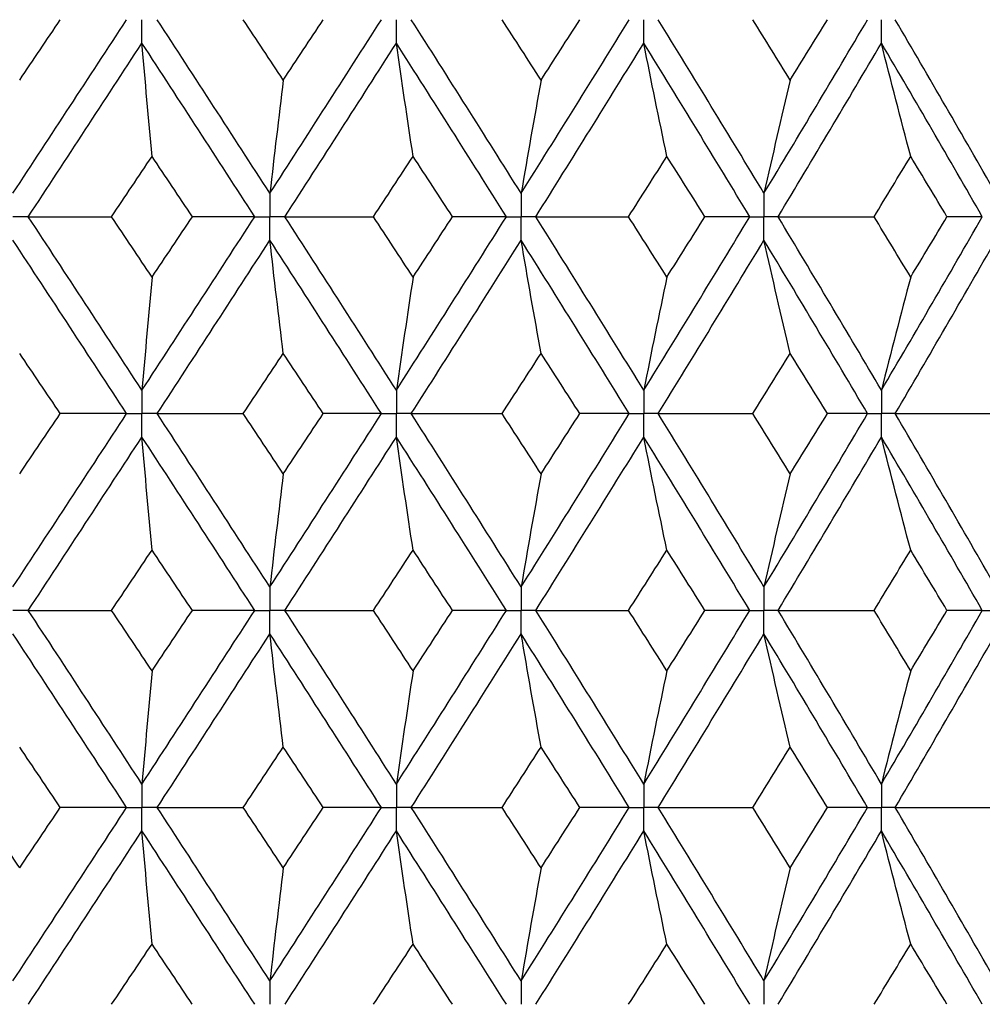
# Paper-space layout '_Front' of a CAD drawing. Header units: millimetres. Extents: x -25 to 25, y -1 to 320.
# Tile 36 of 52: x 2.06 to 9.52, y 44.6 to 52.23. Entities that reach past the tile are written whole.
import ezdxf

# ---------------------------------------------------------------- set-up
doc = ezdxf.new("R2010")
doc.units = ezdxf.units.MM

psp = doc.layouts.new('_Front')

# ---------------------------------------------------------------- linework, layer by layer
at = {"color": 7, "linetype": 'Continuous', "lineweight": 25}
for points in [[(2.0122, 50.8811), (2.3066, 51.3294), (2.6004, 51.7778), (2.8929, 52.2258)], [(2.0644, 51.7583), (2.1694, 51.9141), (2.2743, 52.0699), (2.3791, 52.2257)], [(4.0023, 50.8811), (3.7128, 51.3294), (3.4217, 51.7778), (3.1297, 52.2258)], [(4.1063, 51.7583), (4.003, 51.9141), (3.8995, 52.0699), (3.7959, 52.2257)], [(4.0023, 50.8811), (4.2919, 51.3294), (4.5801, 51.7778), (4.8664, 52.2258)], [(4.1063, 51.7583), (4.2095, 51.9141), (4.3126, 52.0699), (4.4155, 52.2257)], [(5.9486, 50.8811), (5.6671, 51.3294), (5.3834, 51.7778), (5.098, 52.2258)], [(6.1031, 51.7583), (6.0027, 51.9141), (5.902, 52.0699), (5.8011, 52.2257)], [(5.9486, 50.8811), (6.2302, 51.3294), (6.5097, 51.7778), (6.7866, 52.2258)], [(6.1031, 51.7583), (6.2035, 51.9141), (6.3036, 52.0699), (6.4035, 52.2257)], [(7.8298, 50.8811), (7.5593, 51.3294), (7.286, 51.7778), (7.0104, 52.2258)], [(8.033, 51.7583), (7.9366, 51.9141), (7.8398, 52.0699), (7.7427, 52.2257)], [(7.8298, 50.8811), (8.1002, 51.3294), (8.3679, 51.7778), (8.6324, 52.2258)], [(8.033, 51.7583), (8.1295, 51.9141), (8.2256, 52.0699), (8.3213, 52.2257)], [(9.6251, 50.8811), (9.3687, 51.3294), (9.1089, 51.7778), (8.846, 52.2258)], [(2.1313, 50.6996), (2.4256, 51.1479), (2.7191, 51.5964), (3.0114, 52.0444)], [(3.0896, 51.1673), (3.063, 51.4578), (3.0369, 51.7502), (3.0114, 52.0444)], [(3.885, 50.6996), (3.5951, 51.1479), (3.3037, 51.5964), (3.0114, 52.0444)], [(4.1195, 50.6996), (4.4087, 51.1479), (4.6964, 51.5964), (4.9823, 52.0444)], [(5.1117, 51.1673), (5.0677, 51.4578), (5.0246, 51.7502), (4.9823, 52.0444)], [(5.8345, 50.6996), (5.5524, 51.1479), (5.2682, 51.5964), (4.9823, 52.0444)], [(6.0625, 50.6996), (6.3435, 51.1479), (6.6223, 51.5964), (6.8986, 52.0444)], [(7.0778, 51.1673), (7.0169, 51.4578), (6.9572, 51.7502), (6.8986, 52.0444)], [(7.7201, 50.6996), (7.4489, 51.1479), (7.175, 51.5964), (6.8986, 52.0444)], [(7.9391, 50.6996), (8.2088, 51.1479), (8.4757, 51.5964), (8.7394, 52.0444)], [(8.9663, 51.1673), (8.8892, 51.4578), (8.8136, 51.7502), (8.7394, 52.0444)], [(9.5211, 50.6996), (9.2638, 51.1479), (9.0031, 51.5964), (8.7394, 52.0444)], [(4.1063, 51.7583), (4.0709, 51.4677), (4.0363, 51.1753), (4.0023, 50.8811)], [(6.1031, 51.7583), (6.0506, 51.4677), (5.9991, 51.1753), (5.9486, 50.8811)], [(8.033, 51.7583), (7.9639, 51.4677), (7.8962, 51.1753), (7.8298, 50.8811)], [(2.7762, 50.6996), (2.8808, 50.8555), (2.9853, 51.0114), (3.0896, 51.1673)], [(3.4021, 50.6996), (3.2981, 50.8555), (3.1939, 51.0114), (3.0896, 51.1673)], [(4.805, 50.6996), (4.9074, 50.8555), (5.0097, 51.0114), (5.1117, 51.1673)], [(5.4171, 50.6996), (5.3155, 50.8555), (5.2137, 51.0114), (5.1117, 51.1673)], [(6.7811, 50.6996), (6.8803, 50.8555), (6.9792, 51.0114), (7.0778, 51.1673)], [(7.3726, 50.6996), (7.2747, 50.8555), (7.1764, 51.0114), (7.0778, 51.1673)], [(8.6829, 50.6996), (8.7777, 50.8555), (8.8722, 51.0114), (8.9663, 51.1673)], [(9.2475, 50.6996), (9.1541, 50.8555), (9.0604, 51.0114), (8.9663, 51.1673)], [(3.0114, 49.3559), (2.7192, 49.803), (2.4257, 50.2512), (2.1313, 50.6996)], [(2.1313, 50.6996), (2.3451, 50.6996), (2.5601, 50.6996), (2.7762, 50.6996)], [(3.0896, 50.2322), (2.9853, 50.388), (2.8808, 50.5438), (2.7762, 50.6996)], [(3.0114, 49.3559), (3.3036, 49.803), (3.595, 50.2512), (3.885, 50.6996)], [(3.0896, 50.2322), (3.1939, 50.388), (3.2981, 50.5438), (3.4021, 50.6996)], [(3.885, 50.6996), (3.7258, 50.6996), (3.5648, 50.6996), (3.4021, 50.6996)], [(4.9823, 49.3559), (4.6965, 49.803), (4.4088, 50.2512), (4.1195, 50.6996)], [(4.1195, 50.6996), (4.347, 50.6996), (4.5755, 50.6996), (4.805, 50.6996)], [(5.1117, 50.2322), (5.0097, 50.388), (4.9074, 50.5438), (4.805, 50.6996)], [(4.9823, 49.3559), (5.2681, 49.803), (5.5523, 50.2512), (5.8345, 50.6996)], [(5.1117, 50.2322), (5.2137, 50.388), (5.3155, 50.5438), (5.4171, 50.6996)], [(5.8345, 50.6996), (5.6972, 50.6996), (5.5581, 50.6996), (5.4171, 50.6996)], [(6.8986, 49.3559), (6.6224, 49.803), (6.3436, 50.2512), (6.0625, 50.6996)], [(6.0625, 50.6996), (6.3012, 50.6996), (6.5408, 50.6996), (6.7811, 50.6996)], [(7.0778, 50.2322), (6.9792, 50.388), (6.8803, 50.5438), (6.7811, 50.6996)], [(6.8986, 49.3559), (7.1749, 49.803), (7.4488, 50.2512), (7.7201, 50.6996)], [(7.0778, 50.2322), (7.1764, 50.388), (7.2747, 50.5438), (7.3726, 50.6996)], [(7.7201, 50.6996), (7.6063, 50.6996), (7.4904, 50.6996), (7.3726, 50.6996)], [(8.7394, 49.3559), (8.4758, 49.803), (8.2089, 50.2512), (7.9391, 50.6996)], [(7.9391, 50.6996), (8.1864, 50.6996), (8.4344, 50.6996), (8.6829, 50.6996)], [(8.9663, 50.2322), (8.8722, 50.388), (8.7777, 50.5438), (8.6829, 50.6996)], [(8.7394, 49.3559), (9.003, 49.803), (9.2637, 50.2512), (9.5211, 50.6996)], [(8.9663, 50.2322), (9.0604, 50.388), (9.1541, 50.5438), (9.2475, 50.6996)], [(9.5211, 50.6996), (9.4319, 50.6996), (9.3407, 50.6996), (9.2475, 50.6996)], [(2.8929, 49.1747), (2.6004, 49.6217), (2.3067, 50.0698), (2.0122, 50.5182)], [(3.1298, 49.1747), (3.4217, 49.6217), (3.7127, 50.0698), (4.0023, 50.5182)], [(4.1063, 49.6412), (4.0709, 49.9316), (4.0363, 50.224), (4.0023, 50.5182)], [(4.8664, 49.1747), (4.5802, 49.6217), (4.292, 50.0698), (4.0023, 50.5182)], [(5.098, 49.1747), (5.3833, 49.6217), (5.667, 50.0698), (5.9486, 50.5182)], [(6.1031, 49.6412), (6.0506, 49.9316), (5.9991, 50.224), (5.9486, 50.5182)], [(6.7866, 49.1747), (6.5097, 49.6217), (6.2303, 50.0698), (5.9486, 50.5182)], [(7.0105, 49.1747), (7.286, 49.6217), (7.5592, 50.0698), (7.8298, 50.5182)], [(8.033, 49.6412), (7.9639, 49.9316), (7.8962, 50.224), (7.8298, 50.5182)], [(8.6324, 49.1747), (8.368, 49.6217), (8.1003, 50.0698), (7.8298, 50.5182)], [(8.8461, 49.1747), (9.1088, 49.6217), (9.3686, 50.0698), (9.6251, 50.5182)], [(3.0896, 50.2322), (3.063, 49.9419), (3.037, 49.6498), (3.0114, 49.3559)], [(5.1117, 50.2322), (5.0677, 49.9419), (5.0246, 49.6498), (4.9823, 49.3559)], [(7.0778, 50.2322), (7.0169, 49.9419), (6.9572, 49.6498), (6.8986, 49.3559)], [(8.9663, 50.2322), (8.8892, 49.9419), (8.8136, 49.6498), (8.7394, 49.3559)], [(2.3788, 49.1748), (2.2741, 49.3302), (2.1693, 49.4857), (2.0644, 49.6412)], [(3.7963, 49.1748), (3.8997, 49.3302), (4.0031, 49.4857), (4.1063, 49.6412)], [(4.4152, 49.1748), (4.3124, 49.3302), (4.2094, 49.4857), (4.1063, 49.6412)], [(5.8014, 49.1748), (5.9022, 49.3302), (6.0028, 49.4857), (6.1031, 49.6412)], [(6.4032, 49.1748), (6.3034, 49.3302), (6.2034, 49.4857), (6.1031, 49.6412)], [(7.743, 49.1748), (7.84, 49.3302), (7.9367, 49.4857), (8.033, 49.6412)], [(8.321, 49.1748), (8.2254, 49.3302), (8.1294, 49.4857), (8.033, 49.6412)], [(2.0122, 47.8321), (2.3067, 48.2804), (2.6004, 48.7276), (2.8929, 49.1747)], [(2.0644, 48.7087), (2.1693, 48.8642), (2.2741, 49.0195), (2.3788, 49.1748)], [(2.8929, 49.1747), (2.7232, 49.1747), (2.5518, 49.1747), (2.3788, 49.1748)], [(3.1298, 49.1747), (3.3508, 49.1747), (3.573, 49.1747), (3.7963, 49.1748)], [(4.0023, 47.8321), (3.7126, 48.2804), (3.4217, 48.7276), (3.1298, 49.1747)], [(4.1063, 48.7087), (4.0031, 48.8642), (3.8997, 49.0195), (3.7963, 49.1748)], [(4.0023, 47.8321), (4.292, 48.2804), (4.5801, 48.7276), (4.8664, 49.1747)], [(4.1063, 48.7087), (4.2094, 48.8642), (4.3124, 49.0195), (4.4152, 49.1748)], [(4.8664, 49.1747), (4.7178, 49.1747), (4.5673, 49.1747), (4.4152, 49.1748)], [(5.098, 49.1747), (5.3316, 49.1747), (5.5661, 49.1747), (5.8014, 49.1748)], [(5.9486, 47.8321), (5.667, 48.2804), (5.3834, 48.7276), (5.098, 49.1747)], [(6.1031, 48.7087), (6.0028, 48.8642), (5.9022, 49.0195), (5.8014, 49.1748)], [(5.9486, 47.8321), (6.2303, 48.2804), (6.5097, 48.7276), (6.7866, 49.1747)], [(6.1031, 48.7087), (6.2034, 48.8642), (6.3034, 49.0195), (6.4032, 49.1748)], [(6.7866, 49.1747), (6.6607, 49.1747), (6.5329, 49.1747), (6.4032, 49.1748)], [(7.0105, 49.1747), (7.254, 49.1747), (7.4982, 49.1747), (7.743, 49.1748)], [(7.8298, 47.8321), (7.5592, 48.2804), (7.286, 48.7276), (7.0105, 49.1747)], [(8.033, 48.7087), (7.9367, 48.8642), (7.84, 49.0195), (7.743, 49.1748)], [(7.8298, 47.8321), (8.1003, 48.2804), (8.3679, 48.7276), (8.6324, 49.1747)], [(8.033, 48.7087), (8.1294, 48.8642), (8.2254, 49.0195), (8.321, 49.1748)], [(8.6324, 49.1747), (8.5306, 49.1747), (8.4268, 49.1747), (8.321, 49.1748)], [(8.8461, 49.1747), (9.0968, 49.1747), (9.3481, 49.1747), (9.5997, 49.1748)], [(9.6251, 47.8321), (9.3686, 48.2804), (9.1089, 48.7276), (8.8461, 49.1747)], [(2.1313, 47.6507), (2.4257, 48.099), (2.7192, 48.5465), (3.0114, 48.9935)], [(3.0896, 48.1176), (3.063, 48.4078), (3.0369, 48.6997), (3.0114, 48.9935)], [(3.885, 47.6507), (3.5949, 48.099), (3.3036, 48.5465), (3.0114, 48.9935)], [(4.1195, 47.6507), (4.4088, 48.099), (4.6965, 48.5465), (4.9823, 48.9935)], [(5.1117, 48.1176), (5.0677, 48.4078), (5.0246, 48.6997), (4.9823, 48.9935)], [(5.8345, 47.6507), (5.5523, 48.099), (5.2681, 48.5465), (4.9823, 48.9935)], [(6.0625, 47.6507), (6.3436, 48.099), (6.6224, 48.5465), (6.8986, 48.9935)], [(7.0778, 48.1176), (7.0169, 48.4078), (6.9572, 48.6997), (6.8986, 48.9935)], [(7.7201, 47.6507), (7.4488, 48.099), (7.1749, 48.5465), (6.8986, 48.9935)], [(7.9391, 47.6507), (8.2089, 48.099), (8.4758, 48.5465), (8.7394, 48.9935)], [(8.9663, 48.1176), (8.8892, 48.4078), (8.8136, 48.6997), (8.7394, 48.9935)], [(9.5211, 47.6507), (9.2637, 48.099), (9.003, 48.5465), (8.7394, 48.9935)], [(4.1063, 48.7087), (4.0709, 48.4184), (4.0363, 48.1262), (4.0023, 47.8321)], [(6.1031, 48.7087), (6.0506, 48.4184), (5.9991, 48.1262), (5.9486, 47.8321)], [(8.033, 48.7087), (7.9639, 48.4184), (7.8962, 48.1262), (7.8298, 47.8321)], [(2.7763, 47.6506), (2.8809, 47.8064), (2.9853, 47.9621), (3.0896, 48.1176)], [(3.402, 47.6506), (3.298, 47.8064), (3.1939, 47.9621), (3.0896, 48.1176)], [(4.805, 47.6506), (4.9075, 47.8064), (5.0097, 47.9621), (5.1117, 48.1176)], [(5.417, 47.6506), (5.3154, 47.8064), (5.2136, 47.9621), (5.1117, 48.1176)], [(6.7811, 47.6506), (6.8803, 47.8064), (6.9792, 47.9621), (7.0778, 48.1176)], [(7.3726, 47.6506), (7.2746, 47.8064), (7.1763, 47.9621), (7.0778, 48.1176)], [(8.6829, 47.6506), (8.7778, 47.8064), (8.8722, 47.9621), (8.9663, 48.1176)], [(9.2474, 47.6506), (9.1541, 47.8064), (9.0604, 47.9621), (8.9663, 48.1176)], [(2.1313, 47.6507), (2.3451, 47.6507), (2.5601, 47.6507), (2.7763, 47.6506)], [(3.0114, 46.3059), (2.719, 46.7541), (2.4255, 47.2026), (2.1313, 47.6507)], [(3.0896, 47.1831), (2.9853, 47.3389), (2.8809, 47.4948), (2.7763, 47.6506)], [(3.0114, 46.3059), (3.3038, 46.7541), (3.5951, 47.2026), (3.885, 47.6507)], [(3.0896, 47.1831), (3.1939, 47.3389), (3.298, 47.4948), (3.402, 47.6506)], [(3.885, 47.6507), (3.7257, 47.6507), (3.5647, 47.6507), (3.402, 47.6506)], [(4.1195, 47.6507), (4.347, 47.6507), (4.5755, 47.6507), (4.805, 47.6506)], [(4.9823, 46.3059), (4.6964, 46.7541), (4.4086, 47.2026), (4.1195, 47.6507)], [(5.1117, 47.1831), (5.0097, 47.3389), (4.9075, 47.4948), (4.805, 47.6506)], [(4.9823, 46.3059), (5.2682, 46.7541), (5.5525, 47.2026), (5.8345, 47.6507)], [(5.1117, 47.1831), (5.2137, 47.3389), (5.3155, 47.4948), (5.417, 47.6506)], [(5.8345, 47.6507), (5.6972, 47.6507), (5.558, 47.6507), (5.417, 47.6506)], [(6.0625, 47.6507), (6.3012, 47.6507), (6.5408, 47.6507), (6.7811, 47.6506)], [(6.8986, 46.3059), (6.6223, 46.7541), (6.3434, 47.2026), (6.0625, 47.6507)], [(7.0778, 47.1831), (6.9792, 47.3389), (6.8803, 47.4948), (6.7811, 47.6506)], [(6.8986, 46.3059), (7.175, 46.7541), (7.449, 47.2026), (7.7201, 47.6507)], [(7.0778, 47.1831), (7.1763, 47.3389), (7.2746, 47.4948), (7.3726, 47.6506)], [(7.7201, 47.6507), (7.6062, 47.6507), (7.4904, 47.6507), (7.3726, 47.6506)], [(7.9391, 47.6507), (8.1865, 47.6507), (8.4344, 47.6507), (8.6829, 47.6506)], [(8.7394, 46.3059), (8.4756, 46.7541), (8.2087, 47.2026), (7.9391, 47.6507)], [(8.9663, 47.1831), (8.8722, 47.3389), (8.7778, 47.4948), (8.6829, 47.6506)], [(8.7394, 46.3059), (9.0032, 46.7541), (9.2639, 47.2026), (9.5211, 47.6507)], [(8.9663, 47.1831), (9.0604, 47.3389), (9.1541, 47.4948), (9.2474, 47.6506)], [(9.5211, 47.6507), (9.4319, 47.6507), (9.3407, 47.6507), (9.2474, 47.6506)], [(2.893, 46.1244), (2.6003, 46.5726), (2.3066, 47.0211), (2.0122, 47.4693)], [(3.1297, 46.1244), (3.4218, 46.5726), (3.7128, 47.0211), (4.0023, 47.4693)], [(4.1063, 46.5921), (4.0709, 46.8826), (4.0363, 47.175), (4.0023, 47.4693)], [(4.8665, 46.1244), (4.5801, 46.5726), (4.2919, 47.0211), (4.0023, 47.4693)], [(5.098, 46.1244), (5.3834, 46.5726), (5.6671, 47.0211), (5.9486, 47.4693)], [(6.1031, 46.5921), (6.0506, 46.8826), (5.9991, 47.175), (5.9486, 47.4693)], [(6.7866, 46.1244), (6.5096, 46.5726), (6.2301, 47.0211), (5.9486, 47.4693)], [(7.0104, 46.1244), (7.2861, 46.5726), (7.5593, 47.0211), (7.8298, 47.4693)], [(8.033, 46.5921), (7.964, 46.8826), (7.8962, 47.175), (7.8298, 47.4693)], [(8.6324, 46.1244), (8.3679, 46.5726), (8.1002, 47.0211), (7.8298, 47.4693)], [(8.846, 46.1244), (9.1089, 46.5726), (9.3688, 47.0211), (9.6251, 47.4693)], [(3.0896, 47.1831), (3.063, 46.8925), (3.0369, 46.6002), (3.0114, 46.3059)], [(5.1117, 47.1831), (5.0677, 46.8925), (5.0246, 46.6002), (4.9823, 46.3059)], [(7.0778, 47.1831), (7.0169, 46.8925), (6.9572, 46.6002), (6.8986, 46.3059)], [(8.9663, 47.1831), (8.8892, 46.8925), (8.8136, 46.6002), (8.7394, 46.3059)], [(2.3792, 46.1245), (2.2744, 46.2804), (2.1695, 46.4362), (2.0644, 46.5921)], [(3.7958, 46.1245), (3.8995, 46.2804), (4.003, 46.4362), (4.1063, 46.5921)], [(4.4156, 46.1245), (4.3127, 46.2804), (4.2096, 46.4362), (4.1063, 46.5921)], [(5.801, 46.1245), (5.9019, 46.2804), (6.0026, 46.4362), (6.1031, 46.5921)], [(6.4036, 46.1245), (6.3037, 46.2804), (6.2035, 46.4362), (6.1031, 46.5921)], [(7.7426, 46.1245), (7.8397, 46.2804), (7.9366, 46.4362), (8.033, 46.5921)], [(8.3214, 46.1245), (8.2257, 46.2804), (8.1295, 46.4362), (8.033, 46.5921)], [(2.0644, 45.6572), (1.9594, 45.8129), (1.8543, 45.9687), (1.7491, 46.1245)], [(2.0122, 44.7811), (2.3064, 45.2281), (2.6002, 45.6761), (2.893, 46.1244)], [(2.0644, 45.6572), (2.1694, 45.8129), (2.2744, 45.9687), (2.3792, 46.1245)], [(2.893, 46.1244), (2.7234, 46.1245), (2.5521, 46.1245), (2.3792, 46.1245)], [(3.1297, 46.1244), (3.3506, 46.1245), (3.5727, 46.1245), (3.7958, 46.1245)], [(4.0023, 44.7811), (3.713, 45.2281), (3.4219, 45.6761), (3.1297, 46.1244)], [(4.1063, 45.6572), (4.003, 45.8129), (3.8995, 45.9687), (3.7958, 46.1245)], [(4.0023, 44.7811), (4.2917, 45.2281), (4.5799, 45.6761), (4.8665, 46.1244)], [(4.1063, 45.6572), (4.2095, 45.8129), (4.3127, 45.9687), (4.4156, 46.1245)], [(4.8665, 46.1244), (4.718, 46.1245), (4.5677, 46.1245), (4.4156, 46.1245)], [(5.098, 46.1244), (5.3314, 46.1245), (5.5658, 46.1245), (5.801, 46.1245)], [(5.9486, 44.7811), (5.6673, 45.2281), (5.3836, 45.6761), (5.098, 46.1244)], [(6.1031, 45.6572), (6.0027, 45.8129), (5.902, 45.9687), (5.801, 46.1245)], [(5.9486, 44.7811), (6.23, 45.2281), (6.5095, 45.6761), (6.7866, 46.1244)], [(6.1031, 45.6572), (6.2035, 45.8129), (6.3037, 45.9687), (6.4036, 46.1245)], [(6.7866, 46.1244), (6.6609, 46.1245), (6.5332, 46.1245), (6.4036, 46.1245)], [(7.0104, 46.1244), (7.2538, 46.1245), (7.4979, 46.1245), (7.7426, 46.1245)], [(7.8298, 44.7811), (7.5595, 45.2281), (7.2862, 45.6761), (7.0104, 46.1244)], [(8.033, 45.6572), (7.9366, 45.8129), (7.8398, 45.9687), (7.7426, 46.1245)], [(7.8298, 44.7811), (8.1, 45.2281), (8.3677, 45.6761), (8.6324, 46.1244)], [(8.033, 45.6572), (8.1295, 45.8129), (8.2256, 45.9687), (8.3214, 46.1245)], [(8.6324, 46.1244), (8.5308, 46.1245), (8.4271, 46.1245), (8.3214, 46.1245)], [(8.846, 46.1244), (9.0967, 46.1245), (9.3478, 46.1245), (9.5994, 46.1245)], [(9.6251, 44.7811), (9.3689, 45.2281), (9.1091, 45.6761), (8.846, 46.1244)], [(2.1314, 44.6), (2.4254, 45.0468), (2.7189, 45.4947), (3.0114, 45.943)], [(3.0896, 45.0662), (3.063, 45.3566), (3.0369, 45.6489), (3.0114, 45.943)], [(3.8849, 44.6), (3.5952, 45.0468), (3.3039, 45.4947), (3.0114, 45.943)], [(4.1196, 44.6), (4.4085, 45.0468), (4.6963, 45.4947), (4.9823, 45.943)], [(5.1117, 45.0662), (5.0677, 45.3566), (5.0246, 45.6489), (4.9823, 45.943)], [(5.8345, 44.6), (5.5526, 45.0468), (5.2684, 45.4947), (4.9823, 45.943)], [(6.0626, 44.6), (6.3433, 45.0468), (6.6222, 45.4947), (6.8986, 45.943)], [(7.0778, 45.0662), (7.0169, 45.3566), (6.9572, 45.6489), (6.8986, 45.943)], [(7.72, 44.6), (7.4491, 45.0468), (7.1751, 45.4947), (6.8986, 45.943)], [(7.9392, 44.6), (8.2086, 45.0468), (8.4755, 45.4947), (8.7394, 45.943)], [(8.9663, 45.0662), (8.8892, 45.3566), (8.8135, 45.6489), (8.7394, 45.943)], [(9.521, 44.6), (9.2639, 45.0468), (9.0033, 45.4947), (8.7394, 45.943)], [(4.1063, 45.6572), (4.0709, 45.3671), (4.0363, 45.075), (4.0023, 44.7811)], [(6.1031, 45.6572), (6.0506, 45.3671), (5.9991, 45.075), (5.9486, 44.7811)], [(8.033, 45.6572), (7.964, 45.3671), (7.8962, 45.075), (7.8298, 44.7811)], [(2.7767, 44.6), (2.8811, 44.7553), (2.9854, 44.9107), (3.0896, 45.0662)], [(3.4016, 44.6), (3.2978, 44.7553), (3.1938, 44.9107), (3.0896, 45.0662)], [(4.8055, 44.6), (4.9077, 44.7553), (5.0098, 44.9107), (5.1117, 45.0662)], [(5.4166, 44.6), (5.3152, 44.7553), (5.2136, 44.9107), (5.1117, 45.0662)], [(6.7815, 44.6), (6.8806, 44.7553), (6.9793, 44.9107), (7.0778, 45.0662)], [(7.3722, 44.6), (7.2744, 44.7553), (7.1762, 44.9107), (7.0778, 45.0662)], [(8.6833, 44.6), (8.778, 44.7553), (8.8723, 44.9107), (8.9663, 45.0662)], [(9.247, 44.6), (9.1539, 44.7553), (9.0603, 44.9107), (8.9663, 45.0662)]]:
    psp.add_open_spline(points, degree=3, dxfattribs=at)
for points, knots in [([(3.0114, 52.0444), (3.0114, 52.0933), (3.0114, 52.1422), (3.0114, 52.1911), (3.0114, 52.2026), (3.0114, 52.2142), (3.0114, 52.2258)], [0, 0, 0, 0, 0.0001467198, 0.0001467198, 0.0001467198, 0.0001813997, 0.0001813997, 0.0001813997, 0.0001813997]), ([(4.9823, 52.0444), (4.9823, 52.0933), (4.9823, 52.1422), (4.9823, 52.1911), (4.9823, 52.2026), (4.9823, 52.2142), (4.9823, 52.2258)], [0, 0, 0, 0, 0.0001467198, 0.0001467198, 0.0001467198, 0.0001813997, 0.0001813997, 0.0001813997, 0.0001813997]), ([(6.8986, 52.0444), (6.8986, 52.0933), (6.8986, 52.1422), (6.8986, 52.1911), (6.8986, 52.2026), (6.8986, 52.2142), (6.8986, 52.2258)], [0, 0, 0, 0, 0.0001467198, 0.0001467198, 0.0001467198, 0.0001813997, 0.0001813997, 0.0001813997, 0.0001813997]), ([(8.7394, 52.0444), (8.7394, 52.0933), (8.7393, 52.1422), (8.7393, 52.1911), (8.7393, 52.2026), (8.7393, 52.2142), (8.7393, 52.2258)], [0, 0, 0, 0, 0.0001467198, 0.0001467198, 0.0001467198, 0.0001813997, 0.0001813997, 0.0001813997, 0.0001813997]), ([(4.0023, 50.8811), (4.0023, 50.8321), (4.0023, 50.7832), (4.0023, 50.7343), (4.0023, 50.7227), (4.0023, 50.7112), (4.0023, 50.6996)], [0, 0, 0, 0, 0.0001467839, 0.0001467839, 0.0001467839, 0.0001814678, 0.0001814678, 0.0001814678, 0.0001814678]), ([(5.9486, 50.8811), (5.9486, 50.8321), (5.9486, 50.7832), (5.9486, 50.7343), (5.9486, 50.7227), (5.9486, 50.7112), (5.9486, 50.6996)], [0, 0, 0, 0, 0.0001467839, 0.0001467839, 0.0001467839, 0.0001814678, 0.0001814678, 0.0001814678, 0.0001814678]), ([(7.8298, 50.8811), (7.8297, 50.8321), (7.8297, 50.7832), (7.8297, 50.7343), (7.8297, 50.7227), (7.8297, 50.7112), (7.8297, 50.6996)], [0, 0, 0, 0, 0.0001467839, 0.0001467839, 0.0001467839, 0.0001814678, 0.0001814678, 0.0001814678, 0.0001814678]), ([(2.1313, 50.6996), (2.1031, 50.6996), (2.0749, 50.6996), (2.0467, 50.6996), (2.0352, 50.6996), (2.0237, 50.6996), (2.0122, 50.6996)], [0, 0, 0, 0, 0.0000851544, 0.0000851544, 0.0000851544, 0.0001198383, 0.0001198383, 0.0001198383, 0.0001198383]), ([(3.885, 50.6996), (3.9128, 50.6996), (3.9406, 50.6996), (3.9684, 50.6996), (3.9797, 50.6996), (3.991, 50.6996), (4.0023, 50.6996)], [0, 0, 0, 0, 0.0000851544, 0.0000851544, 0.0000851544, 0.0001198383, 0.0001198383, 0.0001198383, 0.0001198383]), ([(4.0023, 50.5182), (4.0023, 50.5671), (4.0023, 50.616), (4.0023, 50.6649), (4.0023, 50.6765), (4.0023, 50.688), (4.0023, 50.6996)], [0, 0, 0, 0, 0.0001467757, 0.0001467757, 0.0001467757, 0.0001814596, 0.0001814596, 0.0001814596, 0.0001814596]), ([(4.1195, 50.6996), (4.0917, 50.6996), (4.064, 50.6996), (4.0362, 50.6996), (4.0249, 50.6996), (4.0136, 50.6996), (4.0023, 50.6996)], [0, 0, 0, 0, 0.0000851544, 0.0000851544, 0.0000851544, 0.0001198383, 0.0001198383, 0.0001198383, 0.0001198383]), ([(5.8345, 50.6996), (5.8616, 50.6996), (5.8886, 50.6996), (5.9156, 50.6996), (5.9266, 50.6996), (5.9376, 50.6996), (5.9486, 50.6996)], [0, 0, 0, 0, 0.0000851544, 0.0000851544, 0.0000851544, 0.0001198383, 0.0001198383, 0.0001198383, 0.0001198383]), ([(5.9486, 50.5182), (5.9486, 50.5671), (5.9486, 50.616), (5.9486, 50.6649), (5.9486, 50.6765), (5.9486, 50.688), (5.9486, 50.6996)], [0, 0, 0, 0, 0.0001467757, 0.0001467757, 0.0001467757, 0.0001814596, 0.0001814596, 0.0001814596, 0.0001814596]), ([(6.0625, 50.6996), (6.0355, 50.6996), (6.0085, 50.6996), (5.9816, 50.6996), (5.9706, 50.6996), (5.9596, 50.6996), (5.9486, 50.6996)], [0, 0, 0, 0, 0.0000851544, 0.0000851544, 0.0000851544, 0.0001198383, 0.0001198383, 0.0001198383, 0.0001198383]), ([(7.7201, 50.6996), (7.7461, 50.6996), (7.772, 50.6996), (7.798, 50.6996), (7.8086, 50.6996), (7.8191, 50.6996), (7.8297, 50.6996)], [0, 0, 0, 0, 0.0000851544, 0.0000851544, 0.0000851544, 0.0001198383, 0.0001198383, 0.0001198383, 0.0001198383]), ([(7.8298, 50.5182), (7.8297, 50.5671), (7.8297, 50.616), (7.8297, 50.6649), (7.8297, 50.6765), (7.8297, 50.688), (7.8297, 50.6996)], [0, 0, 0, 0, 0.0001467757, 0.0001467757, 0.0001467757, 0.0001814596, 0.0001814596, 0.0001814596, 0.0001814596]), ([(7.9391, 50.6996), (7.9132, 50.6996), (7.8873, 50.6996), (7.8614, 50.6996), (7.8508, 50.6996), (7.8402, 50.6996), (7.8297, 50.6996)], [0, 0, 0, 0, 0.0000851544, 0.0000851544, 0.0000851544, 0.0001198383, 0.0001198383, 0.0001198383, 0.0001198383]), ([(3.0114, 49.3559), (3.0114, 49.307), (3.0114, 49.2582), (3.0114, 49.2093), (3.0114, 49.1978), (3.0114, 49.1862), (3.0114, 49.1747)], [0, 0, 0, 0, 0.0001465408, 0.0001465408, 0.0001465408, 0.0001812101, 0.0001812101, 0.0001812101, 0.0001812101]), ([(4.9823, 49.3559), (4.9823, 49.307), (4.9823, 49.2582), (4.9823, 49.2093), (4.9823, 49.1978), (4.9823, 49.1862), (4.9823, 49.1747)], [0, 0, 0, 0, 0.0001465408, 0.0001465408, 0.0001465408, 0.0001812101, 0.0001812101, 0.0001812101, 0.0001812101]), ([(6.8986, 49.3559), (6.8986, 49.307), (6.8986, 49.2582), (6.8986, 49.2093), (6.8986, 49.1978), (6.8986, 49.1862), (6.8986, 49.1747)], [0, 0, 0, 0, 0.0001465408, 0.0001465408, 0.0001465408, 0.0001812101, 0.0001812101, 0.0001812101, 0.0001812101]), ([(8.7394, 49.3559), (8.7394, 49.307), (8.7393, 49.2582), (8.7393, 49.2093), (8.7393, 49.1978), (8.7393, 49.1862), (8.7393, 49.1747)], [0, 0, 0, 0, 0.0001465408, 0.0001465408, 0.0001465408, 0.0001812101, 0.0001812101, 0.0001812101, 0.0001812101]), ([(2.8929, 49.1747), (2.921, 49.1747), (2.949, 49.1747), (2.9771, 49.1747), (2.9885, 49.1747), (2.9999, 49.1747), (3.0114, 49.1747)], [0, 0, 0, 0, 0.0000852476, 0.0000852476, 0.0000852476, 0.0001199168, 0.0001199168, 0.0001199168, 0.0001199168]), ([(3.0114, 48.9935), (3.0114, 49.0423), (3.0114, 49.0911), (3.0114, 49.14), (3.0114, 49.1515), (3.0114, 49.1631), (3.0114, 49.1747)], [0, 0, 0, 0, 0.000146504, 0.000146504, 0.000146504, 0.0001811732, 0.0001811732, 0.0001811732, 0.0001811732]), ([(3.1298, 49.1747), (3.1017, 49.1747), (3.0737, 49.1747), (3.0456, 49.1747), (3.0342, 49.1747), (3.0228, 49.1747), (3.0114, 49.1747)], [0, 0, 0, 0, 0.0000852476, 0.0000852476, 0.0000852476, 0.0001199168, 0.0001199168, 0.0001199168, 0.0001199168]), ([(4.8664, 49.1747), (4.8939, 49.1747), (4.9213, 49.1747), (4.9488, 49.1747), (4.9599, 49.1747), (4.9711, 49.1747), (4.9823, 49.1747)], [0, 0, 0, 0, 0.0000852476, 0.0000852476, 0.0000852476, 0.0001199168, 0.0001199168, 0.0001199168, 0.0001199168]), ([(4.9823, 48.9935), (4.9823, 49.0423), (4.9823, 49.0911), (4.9823, 49.14), (4.9823, 49.1515), (4.9823, 49.1631), (4.9823, 49.1747)], [0, 0, 0, 0, 0.000146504, 0.000146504, 0.000146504, 0.0001811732, 0.0001811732, 0.0001811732, 0.0001811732]), ([(5.098, 49.1747), (5.0706, 49.1747), (5.0432, 49.1747), (5.0158, 49.1747), (5.0046, 49.1747), (4.9934, 49.1747), (4.9823, 49.1747)], [0, 0, 0, 0, 0.0000852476, 0.0000852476, 0.0000852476, 0.0001199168, 0.0001199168, 0.0001199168, 0.0001199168]), ([(6.7866, 49.1747), (6.8131, 49.1747), (6.8397, 49.1747), (6.8662, 49.1747), (6.877, 49.1747), (6.8878, 49.1747), (6.8986, 49.1747)], [0, 0, 0, 0, 0.0000852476, 0.0000852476, 0.0000852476, 0.0001199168, 0.0001199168, 0.0001199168, 0.0001199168]), ([(6.8986, 48.9935), (6.8986, 49.0423), (6.8986, 49.0911), (6.8986, 49.14), (6.8986, 49.1515), (6.8986, 49.1631), (6.8986, 49.1747)], [0, 0, 0, 0, 0.000146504, 0.000146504, 0.000146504, 0.0001811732, 0.0001811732, 0.0001811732, 0.0001811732]), ([(7.0105, 49.1747), (6.984, 49.1747), (6.9575, 49.1747), (6.9309, 49.1747), (6.9202, 49.1747), (6.9094, 49.1747), (6.8986, 49.1747)], [0, 0, 0, 0, 0.0000852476, 0.0000852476, 0.0000852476, 0.0001199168, 0.0001199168, 0.0001199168, 0.0001199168]), ([(8.6324, 49.1747), (8.6577, 49.1747), (8.6831, 49.1747), (8.7084, 49.1747), (8.7187, 49.1747), (8.729, 49.1747), (8.7393, 49.1747)], [0, 0, 0, 0, 0.0000852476, 0.0000852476, 0.0000852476, 0.0001199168, 0.0001199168, 0.0001199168, 0.0001199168]), ([(8.7394, 48.9935), (8.7394, 49.0423), (8.7393, 49.0911), (8.7393, 49.14), (8.7393, 49.1515), (8.7393, 49.1631), (8.7393, 49.1747)], [0, 0, 0, 0, 0.000146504, 0.000146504, 0.000146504, 0.0001811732, 0.0001811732, 0.0001811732, 0.0001811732]), ([(8.8461, 49.1747), (8.8208, 49.1747), (8.7955, 49.1747), (8.7702, 49.1747), (8.7599, 49.1747), (8.7496, 49.1747), (8.7393, 49.1747)], [0, 0, 0, 0, 0.0000852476, 0.0000852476, 0.0000852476, 0.0001199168, 0.0001199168, 0.0001199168, 0.0001199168]), ([(4.0023, 47.8321), (4.0023, 47.7832), (4.0023, 47.7343), (4.0023, 47.6854), (4.0023, 47.6738), (4.0023, 47.6622), (4.0023, 47.6507)], [0, 0, 0, 0, 0.0001467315, 0.0001467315, 0.0001467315, 0.0001814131, 0.0001814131, 0.0001814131, 0.0001814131]), ([(5.9486, 47.8321), (5.9486, 47.7832), (5.9486, 47.7343), (5.9486, 47.6854), (5.9486, 47.6738), (5.9486, 47.6622), (5.9486, 47.6507)], [0, 0, 0, 0, 0.0001467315, 0.0001467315, 0.0001467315, 0.0001814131, 0.0001814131, 0.0001814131, 0.0001814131]), ([(7.8298, 47.8321), (7.8297, 47.7832), (7.8297, 47.7343), (7.8297, 47.6854), (7.8297, 47.6738), (7.8297, 47.6622), (7.8297, 47.6507)], [0, 0, 0, 0, 0.0001467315, 0.0001467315, 0.0001467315, 0.0001814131, 0.0001814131, 0.0001814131, 0.0001814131]), ([(2.1313, 47.6507), (2.1031, 47.6507), (2.0749, 47.6507), (2.0467, 47.6507), (2.0352, 47.6507), (2.0237, 47.6507), (2.0122, 47.6507)], [0, 0, 0, 0, 0.0000851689, 0.0000851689, 0.0000851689, 0.0001198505, 0.0001198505, 0.0001198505, 0.0001198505]), ([(3.885, 47.6507), (3.9128, 47.6507), (3.9406, 47.6507), (3.9684, 47.6507), (3.9797, 47.6507), (3.991, 47.6507), (4.0023, 47.6507)], [0, 0, 0, 0, 0.0000851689, 0.0000851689, 0.0000851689, 0.0001198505, 0.0001198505, 0.0001198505, 0.0001198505]), ([(4.0023, 47.4693), (4.0023, 47.5182), (4.0023, 47.5671), (4.0023, 47.616), (4.0023, 47.6276), (4.0023, 47.6391), (4.0023, 47.6507)], [0, 0, 0, 0, 0.0001467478, 0.0001467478, 0.0001467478, 0.0001814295, 0.0001814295, 0.0001814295, 0.0001814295]), ([(4.1195, 47.6507), (4.0917, 47.6507), (4.064, 47.6507), (4.0362, 47.6507), (4.0249, 47.6507), (4.0136, 47.6507), (4.0023, 47.6507)], [0, 0, 0, 0, 0.0000851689, 0.0000851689, 0.0000851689, 0.0001198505, 0.0001198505, 0.0001198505, 0.0001198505]), ([(5.8345, 47.6507), (5.8616, 47.6507), (5.8886, 47.6507), (5.9156, 47.6507), (5.9266, 47.6507), (5.9376, 47.6507), (5.9486, 47.6507)], [0, 0, 0, 0, 0.0000851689, 0.0000851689, 0.0000851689, 0.0001198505, 0.0001198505, 0.0001198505, 0.0001198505]), ([(5.9486, 47.4693), (5.9486, 47.5182), (5.9486, 47.5671), (5.9486, 47.616), (5.9486, 47.6276), (5.9486, 47.6391), (5.9486, 47.6507)], [0, 0, 0, 0, 0.0001467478, 0.0001467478, 0.0001467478, 0.0001814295, 0.0001814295, 0.0001814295, 0.0001814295]), ([(6.0625, 47.6507), (6.0355, 47.6507), (6.0085, 47.6507), (5.9816, 47.6507), (5.9706, 47.6507), (5.9596, 47.6507), (5.9486, 47.6507)], [0, 0, 0, 0, 0.0000851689, 0.0000851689, 0.0000851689, 0.0001198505, 0.0001198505, 0.0001198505, 0.0001198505]), ([(7.7201, 47.6507), (7.7461, 47.6507), (7.772, 47.6507), (7.798, 47.6507), (7.8086, 47.6507), (7.8191, 47.6507), (7.8297, 47.6507)], [0, 0, 0, 0, 0.0000851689, 0.0000851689, 0.0000851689, 0.0001198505, 0.0001198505, 0.0001198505, 0.0001198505]), ([(7.8298, 47.4693), (7.8297, 47.5182), (7.8297, 47.5671), (7.8297, 47.616), (7.8297, 47.6276), (7.8297, 47.6391), (7.8297, 47.6507)], [0, 0, 0, 0, 0.0001467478, 0.0001467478, 0.0001467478, 0.0001814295, 0.0001814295, 0.0001814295, 0.0001814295]), ([(7.9391, 47.6507), (7.9132, 47.6507), (7.8873, 47.6507), (7.8614, 47.6507), (7.8508, 47.6507), (7.8402, 47.6507), (7.8297, 47.6507)], [0, 0, 0, 0, 0.0000851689, 0.0000851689, 0.0000851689, 0.0001198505, 0.0001198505, 0.0001198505, 0.0001198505]), ([(9.5211, 47.6507), (9.5457, 47.6507), (9.5704, 47.6507), (9.595, 47.6507), (9.605, 47.6507), (9.615, 47.6507), (9.625, 47.6507)], [0, 0, 0, 0, 0.0000851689, 0.0000851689, 0.0000851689, 0.0001198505, 0.0001198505, 0.0001198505, 0.0001198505]), ([(3.0114, 46.3059), (3.0114, 46.257), (3.0114, 46.2081), (3.0114, 46.1591), (3.0114, 46.1476), (3.0114, 46.136), (3.0114, 46.1244)], [0, 0, 0, 0, 0.0001467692, 0.0001467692, 0.0001467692, 0.0001814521, 0.0001814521, 0.0001814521, 0.0001814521]), ([(4.9823, 46.3059), (4.9823, 46.257), (4.9823, 46.2081), (4.9823, 46.1591), (4.9823, 46.1476), (4.9823, 46.136), (4.9823, 46.1244)], [0, 0, 0, 0, 0.0001467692, 0.0001467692, 0.0001467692, 0.0001814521, 0.0001814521, 0.0001814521, 0.0001814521]), ([(6.8986, 46.3059), (6.8986, 46.257), (6.8986, 46.2081), (6.8986, 46.1591), (6.8986, 46.1476), (6.8986, 46.136), (6.8986, 46.1244)], [0, 0, 0, 0, 0.0001467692, 0.0001467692, 0.0001467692, 0.0001814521, 0.0001814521, 0.0001814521, 0.0001814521]), ([(8.7394, 46.3059), (8.7394, 46.257), (8.7393, 46.2081), (8.7393, 46.1591), (8.7393, 46.1476), (8.7393, 46.136), (8.7393, 46.1244)], [0, 0, 0, 0, 0.0001467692, 0.0001467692, 0.0001467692, 0.0001814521, 0.0001814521, 0.0001814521, 0.0001814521]), ([(2.893, 46.1244), (2.921, 46.1244), (2.9491, 46.1244), (2.9771, 46.1244), (2.9885, 46.1244), (2.9999, 46.1244), (3.0114, 46.1244)], [0, 0, 0, 0, 0.0000851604, 0.0000851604, 0.0000851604, 0.0001198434, 0.0001198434, 0.0001198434, 0.0001198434]), ([(3.0114, 45.943), (3.0114, 45.9919), (3.0114, 46.0408), (3.0114, 46.0898), (3.0114, 46.1013), (3.0114, 46.1129), (3.0114, 46.1244)], [0, 0, 0, 0, 0.0001467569, 0.0001467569, 0.0001467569, 0.0001814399, 0.0001814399, 0.0001814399, 0.0001814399]), ([(3.1297, 46.1244), (3.1017, 46.1244), (3.0737, 46.1244), (3.0456, 46.1244), (3.0342, 46.1244), (3.0228, 46.1244), (3.0114, 46.1244)], [0, 0, 0, 0, 0.0000851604, 0.0000851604, 0.0000851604, 0.0001198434, 0.0001198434, 0.0001198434, 0.0001198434]), ([(4.8665, 46.1244), (4.8939, 46.1244), (4.9213, 46.1244), (4.9488, 46.1244), (4.9599, 46.1244), (4.9711, 46.1244), (4.9823, 46.1244)], [0, 0, 0, 0, 0.0000851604, 0.0000851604, 0.0000851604, 0.0001198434, 0.0001198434, 0.0001198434, 0.0001198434]), ([(4.9823, 45.943), (4.9823, 45.9919), (4.9823, 46.0408), (4.9823, 46.0898), (4.9823, 46.1013), (4.9823, 46.1129), (4.9823, 46.1244)], [0, 0, 0, 0, 0.0001467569, 0.0001467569, 0.0001467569, 0.0001814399, 0.0001814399, 0.0001814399, 0.0001814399]), ([(5.098, 46.1244), (5.0706, 46.1244), (5.0432, 46.1244), (5.0158, 46.1244), (5.0046, 46.1244), (4.9934, 46.1244), (4.9823, 46.1244)], [0, 0, 0, 0, 0.0000851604, 0.0000851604, 0.0000851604, 0.0001198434, 0.0001198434, 0.0001198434, 0.0001198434]), ([(6.7866, 46.1244), (6.8132, 46.1244), (6.8397, 46.1244), (6.8662, 46.1244), (6.877, 46.1244), (6.8878, 46.1244), (6.8986, 46.1244)], [0, 0, 0, 0, 0.0000851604, 0.0000851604, 0.0000851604, 0.0001198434, 0.0001198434, 0.0001198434, 0.0001198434]), ([(6.8986, 45.943), (6.8986, 45.9919), (6.8986, 46.0408), (6.8986, 46.0898), (6.8986, 46.1013), (6.8986, 46.1129), (6.8986, 46.1244)], [0, 0, 0, 0, 0.0001467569, 0.0001467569, 0.0001467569, 0.0001814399, 0.0001814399, 0.0001814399, 0.0001814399]), ([(7.0104, 46.1244), (6.9839, 46.1244), (6.9574, 46.1244), (6.931, 46.1244), (6.9202, 46.1244), (6.9094, 46.1244), (6.8986, 46.1244)], [0, 0, 0, 0, 0.0000851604, 0.0000851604, 0.0000851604, 0.0001198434, 0.0001198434, 0.0001198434, 0.0001198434]), ([(8.6324, 46.1244), (8.6578, 46.1244), (8.6831, 46.1244), (8.7084, 46.1244), (8.7187, 46.1244), (8.729, 46.1244), (8.7393, 46.1244)], [0, 0, 0, 0, 0.0000851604, 0.0000851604, 0.0000851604, 0.0001198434, 0.0001198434, 0.0001198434, 0.0001198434]), ([(8.7394, 45.943), (8.7394, 45.9919), (8.7393, 46.0408), (8.7393, 46.0898), (8.7393, 46.1013), (8.7393, 46.1129), (8.7393, 46.1244)], [0, 0, 0, 0, 0.0001467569, 0.0001467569, 0.0001467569, 0.0001814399, 0.0001814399, 0.0001814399, 0.0001814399]), ([(8.846, 46.1244), (8.8208, 46.1244), (8.7955, 46.1244), (8.7702, 46.1244), (8.7599, 46.1244), (8.7496, 46.1244), (8.7393, 46.1244)], [0, 0, 0, 0, 0.0000851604, 0.0000851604, 0.0000851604, 0.0001198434, 0.0001198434, 0.0001198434, 0.0001198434]), ([(4.0023, 44.7811), (4.0023, 44.7323), (4.0023, 44.6835), (4.0023, 44.6347), (4.0023, 44.6231), (4.0023, 44.6116), (4.0023, 44.6)], [0, 0, 0, 0, 0.0001464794, 0.0001464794, 0.0001464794, 0.000181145, 0.000181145, 0.000181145, 0.000181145]), ([(5.9486, 44.7811), (5.9486, 44.7323), (5.9486, 44.6835), (5.9486, 44.6347), (5.9486, 44.6231), (5.9486, 44.6116), (5.9486, 44.6)], [0, 0, 0, 0, 0.0001464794, 0.0001464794, 0.0001464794, 0.000181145, 0.000181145, 0.000181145, 0.000181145]), ([(7.8298, 44.7811), (7.8297, 44.7323), (7.8297, 44.6835), (7.8297, 44.6347), (7.8297, 44.6231), (7.8297, 44.6116), (7.8297, 44.6)], [0, 0, 0, 0, 0.0001464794, 0.0001464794, 0.0001464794, 0.000181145, 0.000181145, 0.000181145, 0.000181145])]:
    psp.add_open_spline(points, degree=3, knots=knots, dxfattribs=at)

doc.saveas('drawing.dxf')
